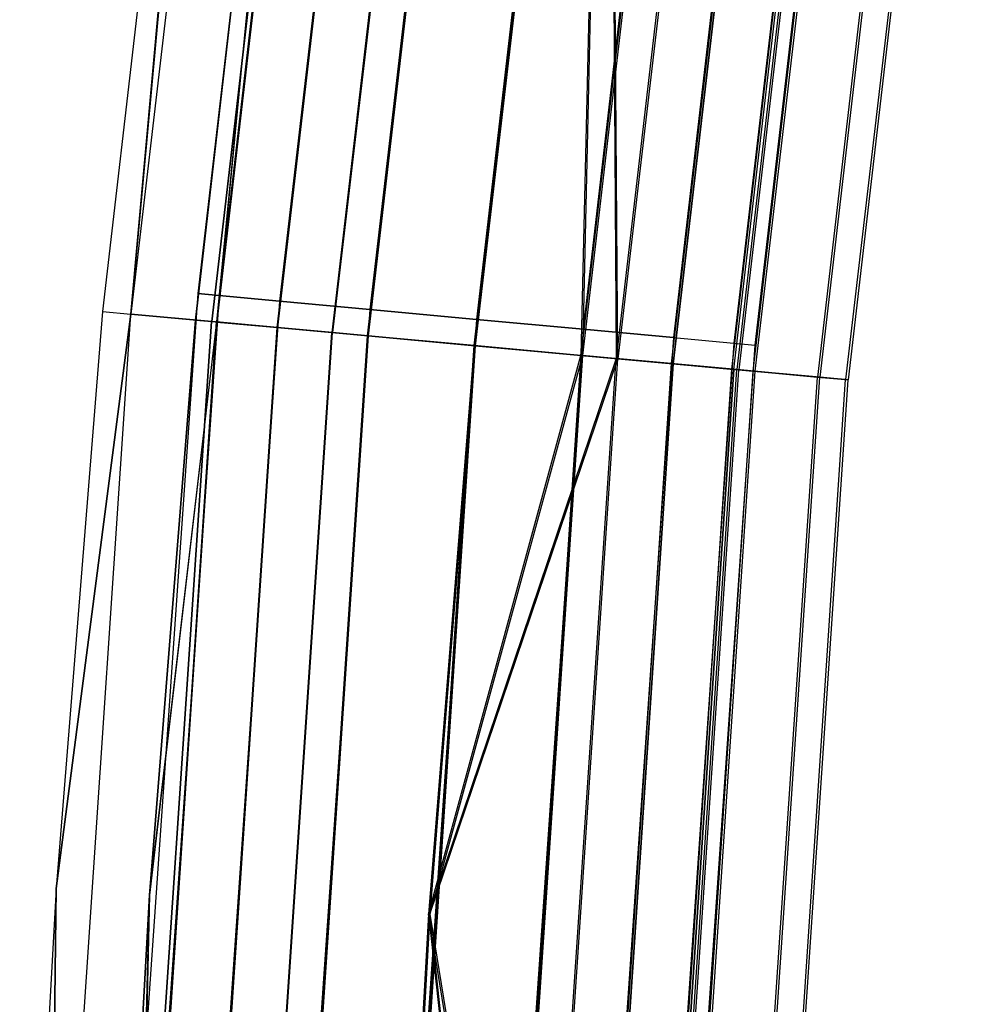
# Model space of a CAD drawing. Extents: x -135 to 135, y -135 to 135.
# Tile 44 of 207: x -135.38 to -130.19, y 8.65 to 13.92. Entities that reach past the tile are written whole.
import ezdxf

# ---------------------------------------------------------------- set-up
doc = ezdxf.new("R2010")
doc.units = 0
doc.header["$LTSCALE"] = 25.4
doc.layers.get('0').update_dxf_attribs({"linetype": 'CONTINUOUS'})

# ---------------------------------------------------------------- blocks, each defined once
blk = doc.blocks.new('SANTANA_BIURKO_A_PM_STL')
at = {"color": 0}
for p, q in [((-134.0154, 18.9444, 345.181), (-134.7835, 12.3457, 345.181)), ((-134.0154, 18.9444, 345.181), (-134.7835, 12.3457, 345.181)), ((-134.0149, 18.9443, 146.6477), (-134.783, 12.3457, 146.6477)), ((-134.0149, 18.9443, 146.6477), (-134.783, 12.3457, 146.6477)), ((-133.5861, 18.8837, 345.8299), (-134.3518, 12.3062, 345.8299)), ((-133.5861, 18.8837, 345.8299), (-134.3518, 12.3062, 345.8299)), ((-133.5842, 18.8834, 145.9967), (-134.3499, 12.306, 145.9967)), ((-133.5842, 18.8834, 145.9967), (-134.3499, 12.306, 145.9967)), ((-133.558, 18.8797, 344.9897), (-134.3235, 12.3036, 344.9897)), ((-133.558, 18.8797, 344.9897), (-134.3235, 12.3036, 344.9897)), ((-133.5575, 18.8796, 146.8391), (-134.323, 12.3035, 146.8391)), ((-133.5575, 18.8796, 146.8391), (-134.323, 12.3035, 146.8391)), ((-133.9997, 12.2739, 345.4763), (-133.2361, 18.8342, 345.4763)), ((-133.9997, 12.2739, 345.4763), (-133.2361, 18.8342, 345.4763)), ((-133.2341, 18.8339, 146.3503), (-133.9978, 12.2737, 146.3503)), ((-133.2341, 18.8339, 146.3503), (-133.9978, 12.2737, 146.3503)), ((-132.9437, 18.7929, 346.2634), (-133.7056, 12.247, 346.2634)), ((-132.9437, 18.7929, 346.2634), (-133.7056, 12.247, 346.2634)), ((-132.9396, 18.7923, 145.5618), (-133.7016, 12.2466, 145.5618)), ((-132.9396, 18.7923, 145.5618), (-133.7016, 12.2466, 145.5618)), ((-133.5151, 12.2295, 345.8015), (-132.7542, 18.7661, 345.8015)), ((-133.5151, 12.2295, 345.8015), (-132.7542, 18.7661, 345.8015)), ((-132.7502, 18.7655, 146.0237), (-133.511, 12.2292, 146.0237)), ((-132.7502, 18.7655, 146.0237), (-133.511, 12.2292, 146.0237)), ((-134.2072, 18.6729, 344.4156), (-134.9351, 12.3596, 344.4156)), ((-134.2072, 18.6729, 147.4156), (-134.9351, 12.3596, 147.4156)), ((-134.2072, 18.6729, 344.4156), (-134.9351, 12.3596, 344.4156)), ((-134.2072, 18.6729, 147.4156), (-134.9351, 12.3596, 147.4156)), ((-134.7835, 12.3457, 345.181), (-134.2072, 18.6729, 344.4156)), ((-134.7835, 12.3457, 345.181), (-134.2072, 18.6729, 344.4156)), ((-134.2072, 18.6729, 147.4156), (-134.783, 12.3457, 146.6477)), ((-134.2072, 18.6729, 147.4156), (-134.783, 12.3457, 146.6477)), ((-133.7054, 18.6511, 344.4156), (-134.4241, 12.4562, 344.4156)), ((-133.7054, 18.6511, 344.4156), (-134.4241, 12.4562, 344.4156)), ((-133.7054, 18.6511, 147.4156), (-134.4241, 12.4562, 147.4156)), ((-133.7054, 18.6511, 147.4156), (-134.4241, 12.4562, 147.4156)), ((-133.5923, 18.6353, 344.9897), (-134.3104, 12.4457, 344.9897)), ((-133.5923, 18.6353, 344.9897), (-134.3104, 12.4457, 344.9897)), ((-133.5923, 18.6353, 343.8416), (-134.3104, 12.4457, 343.8416)), ((-133.5923, 18.6353, 343.8416), (-134.3104, 12.4457, 343.8416)), ((-133.5923, 18.6353, 147.9897), (-134.3104, 12.4457, 147.9897)), ((-133.5923, 18.6353, 147.9897), (-134.3104, 12.4457, 147.9897)), ((-133.5923, 18.6353, 146.8416), (-134.3104, 12.4457, 146.8416)), ((-133.5923, 18.6353, 146.8416), (-134.3104, 12.4457, 146.8416)), ((-132.9435, 12.1772, 345.9156), (-132.1858, 18.6857, 345.9156)), ((-132.9435, 12.1772, 345.9156), (-132.1858, 18.6857, 345.9156)), ((-132.1858, 18.6857, 346.4156), (-132.9435, 12.1772, 346.4156)), ((-132.1858, 18.6857, 346.4156), (-132.9435, 12.1772, 346.4156)), ((-132.1793, 18.6848, 145.409), (-132.9369, 12.1766, 145.409)), ((-132.1793, 18.6848, 145.409), (-132.9369, 12.1766, 145.409)), ((-132.1793, 18.6848, 145.909), (-132.9369, 12.1766, 145.909)), ((-132.1793, 18.6848, 145.909), (-132.9369, 12.1766, 145.909)), ((-134.4372, 12.314, 344.4156), (-133.712, 18.604, 344.4156)), ((-133.712, 18.604, 147.4156), (-134.4372, 12.314, 147.4156)), ((-134.4372, 12.314, 344.4156), (-133.712, 18.604, 344.4156)), ((-133.712, 18.604, 147.4156), (-134.4372, 12.314, 147.4156)), ((-133.712, 18.604, 344.4156), (-134.3235, 12.3036, 344.9897)), ((-133.712, 18.604, 344.4156), (-134.3235, 12.3036, 344.9897)), ((-133.712, 18.604, 147.4156), (-134.323, 12.3035, 146.8391)), ((-133.712, 18.604, 147.4156), (-134.323, 12.3035, 146.8391)), ((-133.2703, 18.5904, 345.4763), (-133.9866, 12.4157, 345.4763)), ((-133.2703, 18.5904, 345.4763), (-133.9866, 12.4157, 345.4763)), ((-133.2703, 18.5904, 343.355), (-133.9866, 12.4157, 343.355)), ((-133.2703, 18.5904, 343.355), (-133.9866, 12.4157, 343.355)), ((-133.2703, 18.5904, 148.4763), (-133.9866, 12.4157, 148.4763)), ((-133.2703, 18.5904, 148.4763), (-133.9866, 12.4157, 148.4763)), ((-133.2703, 18.5904, 146.355), (-133.9866, 12.4157, 146.355)), ((-133.2703, 18.5904, 146.355), (-133.9866, 12.4157, 146.355)), ((-132.3718, 12.1248, 345.8015), (-131.6175, 18.6054, 345.8015)), ((-131.6175, 18.6054, 343.0298), (-132.3718, 12.1248, 343.0298)), ((-131.6175, 18.6054, 343.0298), (-132.3718, 12.1248, 343.0298)), ((-132.3718, 12.1248, 345.8015), (-131.6175, 18.6054, 345.8015)), ((-131.6084, 18.6041, 146.0237), (-132.3627, 12.124, 146.0237)), ((-131.6084, 18.6041, 146.0237), (-132.3627, 12.124, 146.0237)), ((-131.6084, 18.6041, 148.8076), (-132.3627, 12.124, 148.8076)), ((-131.6084, 18.6041, 148.8076), (-132.3627, 12.124, 148.8076)), ((-131.428, 18.5786, 342.5679), (-132.1813, 12.1074, 342.5679)), ((-131.428, 18.5786, 342.5679), (-132.1813, 12.1074, 342.5679)), ((-131.428, 18.5786, 346.2634), (-132.1813, 12.1074, 346.2634)), ((-131.428, 18.5786, 346.2634), (-132.1813, 12.1074, 346.2634)), ((-131.4189, 18.5773, 145.5618), (-132.1722, 12.1065, 145.5618)), ((-131.4189, 18.5773, 145.5618), (-132.1722, 12.1065, 145.5618)), ((-131.4189, 18.5773, 149.2695), (-132.1722, 12.1065, 149.2695)), ((-131.4189, 18.5773, 149.2695), (-132.1722, 12.1065, 149.2695)), ((-131.1356, 18.5373, 345.4763), (-131.8872, 12.0804, 345.4763)), ((-131.1356, 18.5373, 345.4763), (-131.8872, 12.0804, 345.4763)), ((-131.1356, 18.5373, 343.355), (-131.8872, 12.0804, 343.355)), ((-131.1356, 18.5373, 343.355), (-131.8872, 12.0804, 343.355)), ((-131.1244, 18.5357, 146.3503), (-131.876, 12.0794, 146.3503)), ((-131.1244, 18.5357, 146.3503), (-131.876, 12.0794, 146.3503)), ((-131.876, 12.0794, 148.481), (-131.1244, 18.5357, 148.481)), ((-131.876, 12.0794, 148.481), (-131.1244, 18.5357, 148.481)), ((-132.7883, 18.5232, 345.8015), (-133.5021, 12.3708, 345.8015)), ((-132.7883, 18.5232, 345.8015), (-133.5021, 12.3708, 345.8015)), ((-132.7883, 18.5232, 343.0298), (-133.5021, 12.3708, 343.0298)), ((-132.7883, 18.5232, 343.0298), (-133.5021, 12.3708, 343.0298)), ((-132.7883, 18.5232, 148.8015), (-133.5021, 12.3708, 148.8015)), ((-132.7883, 18.5232, 148.8015), (-133.5021, 12.3708, 148.8015)), ((-132.7883, 18.5232, 146.0298), (-133.5021, 12.3708, 146.0298)), ((-132.7883, 18.5232, 146.0298), (-133.5021, 12.3708, 146.0298)), ((-130.8136, 18.4918, 344.9897), (-131.5634, 12.0508, 344.9897)), ((-130.8136, 18.4918, 344.9897), (-131.5634, 12.0508, 344.9897)), ((-130.8136, 18.4918, 343.8416), (-131.5634, 12.0508, 343.8416)), ((-130.8136, 18.4918, 343.8416), (-131.5634, 12.0508, 343.8416)), ((-131.5507, 12.0496, 146.8391), (-130.801, 18.49, 146.8391)), ((-131.5507, 12.0496, 147.9922), (-130.801, 18.49, 147.9922)), ((-131.5507, 12.0496, 147.9922), (-130.801, 18.49, 147.9922)), ((-131.5507, 12.0496, 146.8391), (-130.801, 18.49, 146.8391)), ((-130.7855, 18.4878, 343.0014), (-131.5352, 12.0482, 343.0014)), ((-130.7855, 18.4878, 343.0014), (-131.5352, 12.0482, 343.0014)), ((-130.7855, 18.4878, 345.8299), (-131.5352, 12.0482, 345.8299)), ((-130.7855, 18.4878, 345.8299), (-131.5352, 12.0482, 345.8299)), ((-130.7743, 18.4862, 145.9967), (-131.5239, 12.0472, 145.9967)), ((-130.7743, 18.4862, 145.9967), (-131.5239, 12.0472, 145.9967)), ((-130.7743, 18.4862, 148.8345), (-131.5239, 12.0472, 148.8345)), ((-130.7743, 18.4862, 148.8345), (-131.5239, 12.0472, 148.8345)), ((-130.7006, 18.4758, 344.4156), (-131.4497, 12.0404, 344.4156)), ((-130.7006, 18.4758, 344.4156), (-131.4497, 12.0404, 344.4156)), ((-132.2198, 18.4439, 345.9156), (-132.9305, 12.3178, 345.9156)), ((-132.2198, 18.4439, 345.9156), (-132.9305, 12.3178, 345.9156)), ((-132.2198, 18.4439, 342.9156), (-132.9305, 12.3178, 342.9156)), ((-132.2198, 18.4439, 342.9156), (-132.9305, 12.3178, 342.9156)), ((-132.2198, 18.4439, 148.9156), (-132.9305, 12.3178, 148.9156)), ((-132.2198, 18.4439, 148.9156), (-132.9305, 12.3178, 148.9156)), ((-132.2198, 18.4439, 145.9156), (-132.9305, 12.3178, 145.9156)), ((-132.2198, 18.4439, 145.9156), (-132.9305, 12.3178, 145.9156)), ((-131.4365, 12.0391, 147.4156), (-130.6875, 18.4739, 147.4156)), ((-131.4365, 12.0391, 147.4156), (-130.6875, 18.4739, 147.4156)), ((-130.3563, 18.4271, 343.6503), (-131.1034, 12.0086, 343.6503)), ((-130.3563, 18.4271, 343.6503), (-131.1034, 12.0086, 343.6503)), ((-130.3563, 18.4271, 345.181), (-131.1034, 12.0086, 345.181)), ((-130.3563, 18.4271, 345.181), (-131.1034, 12.0086, 345.181)), ((-130.3436, 18.4253, 146.6477), (-131.0907, 12.0075, 146.6477)), ((-130.3436, 18.4253, 146.6477), (-131.0907, 12.0075, 146.6477)), ((-130.3436, 18.4253, 148.1835), (-131.0907, 12.0075, 148.1835)), ((-130.3436, 18.4253, 148.1835), (-131.0907, 12.0075, 148.1835)), ((-132.2263, 18.3973, 342.9156), (-132.9435, 12.1772, 342.9156)), ((-132.2263, 18.3973, 342.4156), (-132.9435, 12.1772, 342.4156)), ((-132.2263, 18.3973, 342.9156), (-132.9435, 12.1772, 342.9156)), ((-132.2263, 18.3973, 342.4156), (-132.9435, 12.1772, 342.4156)), ((-132.2197, 18.3964, 149.4223), (-132.9369, 12.1766, 149.4223)), ((-132.2197, 18.3964, 148.9223), (-132.9369, 12.1766, 148.9223)), ((-132.2197, 18.3964, 149.4223), (-132.9369, 12.1766, 149.4223)), ((-132.2197, 18.3964, 148.9223), (-132.9369, 12.1766, 148.9223)), ((-132.2263, 18.3973, 342.9156), (-132.3718, 12.1248, 343.0298)), ((-132.2263, 18.3973, 342.9156), (-132.3718, 12.1248, 343.0298)), ((-132.2197, 18.3964, 148.9223), (-132.3627, 12.124, 148.8076)), ((-132.2197, 18.3964, 148.9223), (-132.3627, 12.124, 148.8076)), ((-132.2263, 18.3973, 342.4156), (-132.1813, 12.1074, 342.5679)), ((-132.2263, 18.3973, 342.4156), (-132.1813, 12.1074, 342.5679)), ((-132.1722, 12.1065, 149.2695), (-132.2197, 18.3964, 149.4223)), ((-132.1722, 12.1065, 149.2695), (-132.2197, 18.3964, 149.4223)), ((-130.2055, 18.4058, 344.4156), (-130.9518, 11.9947, 344.4156)), ((-130.2055, 18.4058, 344.4156), (-130.9518, 11.9947, 344.4156)), ((-130.1924, 18.4039, 147.4156), (-130.9386, 11.9935, 147.4156)), ((-130.1924, 18.4039, 147.4156), (-130.9386, 11.9935, 147.4156)), ((-131.6513, 18.3646, 345.8015), (-132.3589, 12.2649, 345.8015)), ((-131.6513, 18.3646, 345.8015), (-132.3589, 12.2649, 345.8015)), ((-131.6513, 18.3646, 343.0298), (-132.3589, 12.2649, 343.0298)), ((-131.6513, 18.3646, 343.0298), (-132.3589, 12.2649, 343.0298)), ((-131.6513, 18.3646, 148.8015), (-132.3589, 12.2649, 148.8015)), ((-131.6513, 18.3646, 148.8015), (-132.3589, 12.2649, 148.8015)), ((-131.6513, 18.3646, 146.0298), (-132.3589, 12.2649, 146.0298)), ((-131.6513, 18.3646, 146.0298), (-132.3589, 12.2649, 146.0298)), ((-131.1693, 18.2973, 345.4763), (-131.8744, 12.22, 345.4763)), ((-131.1693, 18.2973, 345.4763), (-131.8744, 12.22, 345.4763)), ((-131.1693, 18.2973, 343.355), (-131.8744, 12.22, 343.355)), ((-131.1693, 18.2973, 343.355), (-131.8744, 12.22, 343.355)), ((-131.1693, 18.2973, 148.4763), (-131.8744, 12.22, 148.4763)), ((-131.1693, 18.2973, 148.4763), (-131.8744, 12.22, 148.4763)), ((-131.1693, 18.2973, 146.355), (-131.8744, 12.22, 146.355)), ((-131.1693, 18.2973, 146.355), (-131.8744, 12.22, 146.355)), ((-130.8473, 18.2524, 344.9897), (-131.5506, 12.19, 344.9897)), ((-130.8473, 18.2524, 344.9897), (-131.5506, 12.19, 344.9897)), ((-130.8473, 18.2524, 343.8416), (-131.5506, 12.19, 343.8416)), ((-130.8473, 18.2524, 343.8416), (-131.5506, 12.19, 343.8416)), ((-130.8473, 18.2524, 147.9897), (-131.5506, 12.19, 147.9897)), ((-130.8473, 18.2524, 147.9897), (-131.5506, 12.19, 147.9897)), ((-130.8473, 18.2524, 146.8416), (-131.5506, 12.19, 146.8416)), ((-130.8473, 18.2524, 146.8416), (-131.5506, 12.19, 146.8416)), ((-131.4369, 12.1794, 344.4156), (-130.7342, 18.2366, 344.4156)), ((-131.4369, 12.1794, 344.4156), (-130.7342, 18.2366, 344.4156)), ((-131.4369, 12.1794, 147.4156), (-130.7342, 18.2366, 147.4156)), ((-131.4369, 12.1794, 147.4156), (-130.7342, 18.2366, 147.4156)), ((-134.4241, 12.4562, 344.4156), (-134.856, 6.2348, 344.4156)), ((-134.4241, 12.4562, 344.4156), (-134.856, 6.2348, 344.4156)), ((-134.4241, 12.4562, 147.4156), (-134.856, 6.2348, 147.4156)), ((-134.4241, 12.4562, 147.4156), (-134.856, 6.2348, 147.4156)), ((-134.3104, 12.4457, 344.9897), (-134.7419, 6.2295, 344.9897)), ((-134.3104, 12.4457, 344.9897), (-134.7419, 6.2295, 344.9897)), ((-134.3104, 12.4457, 343.8416), (-134.7419, 6.2295, 343.8416)), ((-134.3104, 12.4457, 343.8416), (-134.7419, 6.2295, 343.8416)), ((-134.3104, 12.4457, 147.9897), (-134.7419, 6.2295, 147.9897)), ((-134.3104, 12.4457, 147.9897), (-134.7419, 6.2295, 147.9897)), ((-134.3104, 12.4457, 146.8416), (-134.7419, 6.2295, 146.8416)), ((-134.3104, 12.4457, 146.8416), (-134.7419, 6.2295, 146.8416)), ((-134.4241, 12.4562, 344.4156), (-134.3104, 12.4457, 344.9897)), ((-134.4241, 12.4562, 344.4156), (-134.3104, 12.4457, 344.9897)), ((-134.3104, 12.4457, 343.8416), (-134.4241, 12.4562, 344.4156)), ((-134.3104, 12.4457, 343.8416), (-134.4241, 12.4562, 344.4156)), ((-134.4241, 12.4562, 147.4156), (-134.3104, 12.4457, 147.9897)), ((-134.4241, 12.4562, 147.4156), (-134.3104, 12.4457, 147.9897)), ((-134.3104, 12.4457, 146.8416), (-134.4241, 12.4562, 147.4156)), ((-134.3104, 12.4457, 146.8416), (-134.4241, 12.4562, 147.4156)), ((-133.9866, 12.4157, 345.4763), (-134.4171, 6.2145, 345.4763)), ((-133.9866, 12.4157, 345.4763), (-134.4171, 6.2145, 345.4763)), ((-133.9866, 12.4157, 343.355), (-134.4171, 6.2145, 343.355)), ((-133.9866, 12.4157, 343.355), (-134.4171, 6.2145, 343.355)), ((-133.9866, 12.4157, 148.4763), (-134.4171, 6.2145, 148.4763)), ((-133.9866, 12.4157, 148.4763), (-134.4171, 6.2145, 148.4763)), ((-133.9866, 12.4157, 146.355), (-134.4171, 6.2145, 146.355)), ((-133.9866, 12.4157, 146.355), (-134.4171, 6.2145, 146.355)), ((-134.3104, 12.4457, 344.9897), (-133.9866, 12.4157, 345.4763)), ((-134.3104, 12.4457, 344.9897), (-133.9866, 12.4157, 345.4763)), ((-133.9866, 12.4157, 343.355), (-134.3104, 12.4457, 343.8416)), ((-133.9866, 12.4157, 343.355), (-134.3104, 12.4457, 343.8416)), ((-134.3104, 12.4457, 147.9897), (-133.9866, 12.4157, 148.4763)), ((-134.3104, 12.4457, 147.9897), (-133.9866, 12.4157, 148.4763)), ((-133.9866, 12.4157, 146.355), (-134.3104, 12.4457, 146.8416)), ((-133.9866, 12.4157, 146.355), (-134.3104, 12.4457, 146.8416)), ((-133.9866, 12.4157, 345.4763), (-133.5021, 12.3708, 345.8015)), ((-133.9866, 12.4157, 345.4763), (-133.5021, 12.3708, 345.8015)), ((-133.5021, 12.3708, 343.0298), (-133.9866, 12.4157, 343.355)), ((-133.5021, 12.3708, 343.0298), (-133.9866, 12.4157, 343.355)), ((-133.9866, 12.4157, 148.4763), (-133.5021, 12.3708, 148.8015)), ((-133.9866, 12.4157, 148.4763), (-133.5021, 12.3708, 148.8015)), ((-133.5021, 12.3708, 146.0298), (-133.9866, 12.4157, 146.355)), ((-133.5021, 12.3708, 146.0298), (-133.9866, 12.4157, 146.355)), ((-134.9351, 12.3596, 344.4156), (-135.1828, 9.2656, 344.4156)), ((-134.9351, 12.3596, 147.4156), (-135.1828, 9.2656, 147.4156)), ((-134.9351, 12.3596, 344.4156), (-135.1828, 9.2656, 344.4156)), ((-134.9351, 12.3596, 147.4156), (-135.1828, 9.2656, 147.4156)), ((-134.9351, 12.3596, 344.4156), (-134.7835, 12.3457, 345.181)), ((-134.9351, 12.3596, 344.4156), (-134.7835, 12.3457, 345.181)), ((-134.9351, 12.3596, 147.4156), (-134.9351, 12.3596, 344.4156)), ((-134.9351, 12.3596, 147.4156), (-134.9351, 12.3596, 344.4156)), ((-134.9351, 12.3596, 147.4156), (-134.783, 12.3457, 146.6477)), ((-134.9351, 12.3596, 147.4156), (-134.783, 12.3457, 146.6477)), ((-133.5021, 12.3708, 345.8015), (-133.931, 6.192, 345.8015)), ((-133.5021, 12.3708, 345.8015), (-133.931, 6.192, 345.8015)), ((-133.5021, 12.3708, 343.0298), (-133.931, 6.192, 343.0298)), ((-133.5021, 12.3708, 343.0298), (-133.931, 6.192, 343.0298)), ((-133.5021, 12.3708, 148.8015), (-133.931, 6.192, 148.8015)), ((-133.5021, 12.3708, 148.8015), (-133.931, 6.192, 148.8015)), ((-133.5021, 12.3708, 146.0298), (-133.931, 6.192, 146.0298)), ((-133.5021, 12.3708, 146.0298), (-133.931, 6.192, 146.0298)), ((-133.5021, 12.3708, 345.8015), (-132.9305, 12.3178, 345.9156)), ((-133.5021, 12.3708, 345.8015), (-132.9305, 12.3178, 345.9156)), ((-132.9305, 12.3178, 342.9156), (-133.5021, 12.3708, 343.0298)), ((-132.9305, 12.3178, 342.9156), (-133.5021, 12.3708, 343.0298)), ((-133.5021, 12.3708, 148.8015), (-132.9305, 12.3178, 148.9156)), ((-133.5021, 12.3708, 148.8015), (-132.9305, 12.3178, 148.9156)), ((-132.9305, 12.3178, 145.9156), (-133.5021, 12.3708, 146.0298)), ((-132.9305, 12.3178, 145.9156), (-133.5021, 12.3708, 146.0298)), ((-135.227, 5.7173, 345.181), (-134.7835, 12.3457, 345.181)), ((-135.227, 5.7173, 345.181), (-134.7835, 12.3457, 345.181)), ((-135.2264, 5.7173, 146.6477), (-134.783, 12.3457, 146.6477)), ((-135.2264, 5.7173, 146.6477), (-134.783, 12.3457, 146.6477)), ((-135.1828, 9.2656, 344.4156), (-134.7835, 12.3457, 345.181)), ((-135.1828, 9.2656, 344.4156), (-134.7835, 12.3457, 345.181)), ((-134.783, 12.3457, 146.6477), (-135.1828, 9.2656, 147.4156)), ((-134.783, 12.3457, 146.6477), (-135.1828, 9.2656, 147.4156)), ((-134.7938, 5.699, 345.8299), (-134.3518, 12.3062, 345.8299)), ((-134.7938, 5.699, 345.8299), (-134.3518, 12.3062, 345.8299)), ((-134.7919, 5.6989, 145.9967), (-134.3499, 12.306, 145.9967)), ((-134.7919, 5.6989, 145.9967), (-134.3499, 12.306, 145.9967)), ((-134.7835, 12.3457, 345.181), (-134.3518, 12.3062, 345.8299)), ((-134.7835, 12.3457, 345.181), (-134.3518, 12.3062, 345.8299)), ((-134.3499, 12.306, 145.9967), (-134.783, 12.3457, 146.6477)), ((-134.3499, 12.306, 145.9967), (-134.783, 12.3457, 146.6477)), ((-134.7654, 5.6978, 344.9897), (-134.3235, 12.3036, 344.9897)), ((-134.7654, 5.6978, 344.9897), (-134.3235, 12.3036, 344.9897)), ((-134.323, 12.3035, 146.8391), (-134.7649, 5.6978, 146.8391)), ((-134.323, 12.3035, 146.8391), (-134.7649, 5.6978, 146.8391)), ((-134.684, 9.2314, 344.4156), (-134.4372, 12.314, 344.4156)), ((-134.4372, 12.314, 147.4156), (-134.684, 9.2314, 147.4156)), ((-134.684, 9.2314, 344.4156), (-134.4372, 12.314, 344.4156)), ((-134.4372, 12.314, 147.4156), (-134.684, 9.2314, 147.4156)), ((-134.3235, 12.3036, 344.9897), (-134.684, 9.2314, 344.4156)), ((-134.3235, 12.3036, 344.9897), (-134.684, 9.2314, 344.4156)), ((-134.684, 9.2314, 147.4156), (-134.323, 12.3035, 146.8391)), ((-134.684, 9.2314, 147.4156), (-134.323, 12.3035, 146.8391)), ((-134.4372, 12.314, 344.4156), (-134.3235, 12.3036, 344.9897)), ((-134.4372, 12.314, 344.4156), (-134.3235, 12.3036, 344.9897)), ((-134.323, 12.3035, 146.8391), (-134.4372, 12.314, 147.4156)), ((-134.323, 12.3035, 146.8391), (-134.4372, 12.314, 147.4156)), ((-134.4372, 12.314, 344.4156), (-134.4372, 12.314, 147.4156)), ((-134.4372, 12.314, 344.4156), (-134.4372, 12.314, 147.4156)), ((-134.3518, 12.3062, 345.8299), (-133.7056, 12.247, 346.2634)), ((-134.3518, 12.3062, 345.8299), (-133.7056, 12.247, 346.2634)), ((-133.7016, 12.2466, 145.5618), (-134.3499, 12.306, 145.9967)), ((-133.7016, 12.2466, 145.5618), (-134.3499, 12.306, 145.9967)), ((-133.9997, 12.2739, 345.4763), (-134.3235, 12.3036, 344.9897)), ((-133.9997, 12.2739, 345.4763), (-134.3235, 12.3036, 344.9897)), ((-134.323, 12.3035, 146.8391), (-133.9978, 12.2737, 146.3503)), ((-134.323, 12.3035, 146.8391), (-133.9978, 12.2737, 146.3503)), ((-132.9305, 12.3178, 345.9156), (-133.3576, 6.1655, 345.9156)), ((-132.9305, 12.3178, 345.9156), (-133.3576, 6.1655, 345.9156)), ((-132.9305, 12.3178, 342.9156), (-133.3576, 6.1655, 342.9156)), ((-132.9305, 12.3178, 342.9156), (-133.3576, 6.1655, 342.9156)), ((-132.9305, 12.3178, 148.9156), (-133.3576, 6.1655, 148.9156)), ((-132.9305, 12.3178, 148.9156), (-133.3576, 6.1655, 148.9156)), ((-132.9305, 12.3178, 145.9156), (-133.3576, 6.1655, 145.9156)), ((-132.9305, 12.3178, 145.9156), (-133.3576, 6.1655, 145.9156)), ((-132.9305, 12.3178, 345.9156), (-132.3589, 12.2649, 345.8015)), ((-132.9305, 12.3178, 345.9156), (-132.3589, 12.2649, 345.8015)), ((-132.3589, 12.2649, 343.0298), (-132.9305, 12.3178, 342.9156)), ((-132.3589, 12.2649, 343.0298), (-132.9305, 12.3178, 342.9156)), ((-132.9305, 12.3178, 148.9156), (-132.3589, 12.2649, 148.8015)), ((-132.9305, 12.3178, 148.9156), (-132.3589, 12.2649, 148.8015)), ((-132.3589, 12.2649, 146.0298), (-132.9305, 12.3178, 145.9156)), ((-132.3589, 12.2649, 146.0298), (-132.9305, 12.3178, 145.9156)), ((-134.4406, 5.6841, 345.4763), (-133.9997, 12.2739, 345.4763)), ((-134.4406, 5.6841, 345.4763), (-133.9997, 12.2739, 345.4763)), ((-133.9978, 12.2737, 146.3503), (-134.4386, 5.684, 146.3503)), ((-133.9978, 12.2737, 146.3503), (-134.4386, 5.684, 146.3503)), ((-134.1455, 5.6716, 346.2634), (-133.7056, 12.247, 346.2634)), ((-134.1455, 5.6716, 346.2634), (-133.7056, 12.247, 346.2634)), ((-134.1414, 5.6714, 145.5618), (-133.7016, 12.2466, 145.5618)), ((-134.1414, 5.6714, 145.5618), (-133.7016, 12.2466, 145.5618)), ((-133.5151, 12.2295, 345.8015), (-133.9997, 12.2739, 345.4763)), ((-133.5151, 12.2295, 345.8015), (-133.9997, 12.2739, 345.4763)), ((-133.9978, 12.2737, 146.3503), (-133.511, 12.2292, 146.0237)), ((-133.9978, 12.2737, 146.3503), (-133.511, 12.2292, 146.0237)), ((-133.7056, 12.247, 346.2634), (-132.9435, 12.1772, 346.4156)), ((-133.7056, 12.247, 346.2634), (-132.9435, 12.1772, 346.4156)), ((-132.9369, 12.1766, 145.409), (-133.7016, 12.2466, 145.5618)), ((-132.9369, 12.1766, 145.409), (-133.7016, 12.2466, 145.5618)), ((-132.3589, 12.2649, 345.8015), (-132.7841, 6.139, 345.8015)), ((-132.3589, 12.2649, 345.8015), (-132.7841, 6.139, 345.8015)), ((-132.3589, 12.2649, 343.0298), (-132.7841, 6.139, 343.0298)), ((-132.3589, 12.2649, 343.0298), (-132.7841, 6.139, 343.0298)), ((-132.3589, 12.2649, 148.8015), (-132.7841, 6.139, 148.8015)), ((-132.3589, 12.2649, 148.8015), (-132.7841, 6.139, 148.8015)), ((-132.3589, 12.2649, 146.0298), (-132.7841, 6.139, 146.0298)), ((-132.3589, 12.2649, 146.0298), (-132.7841, 6.139, 146.0298)), ((-132.3589, 12.2649, 345.8015), (-131.8744, 12.22, 345.4763)), ((-132.3589, 12.2649, 345.8015), (-131.8744, 12.22, 345.4763)), ((-131.8744, 12.22, 343.355), (-132.3589, 12.2649, 343.0298)), ((-131.8744, 12.22, 343.355), (-132.3589, 12.2649, 343.0298)), ((-132.3589, 12.2649, 148.8015), (-131.8744, 12.22, 148.4763)), ((-132.3589, 12.2649, 148.8015), (-131.8744, 12.22, 148.4763)), ((-131.8744, 12.22, 146.355), (-132.3589, 12.2649, 146.0298)), ((-131.8744, 12.22, 146.355), (-132.3589, 12.2649, 146.0298)), ((-133.9544, 5.6635, 345.8015), (-133.5151, 12.2295, 345.8015)), ((-133.9544, 5.6635, 345.8015), (-133.5151, 12.2295, 345.8015)), ((-133.511, 12.2292, 146.0237), (-133.9503, 5.6634, 146.0237)), ((-133.511, 12.2292, 146.0237), (-133.9503, 5.6634, 146.0237)), ((-132.9435, 12.1772, 345.9156), (-133.5151, 12.2295, 345.8015)), ((-132.9435, 12.1772, 345.9156), (-133.5151, 12.2295, 345.8015)), ((-133.511, 12.2292, 146.0237), (-132.9369, 12.1766, 145.909)), ((-133.511, 12.2292, 146.0237), (-132.9369, 12.1766, 145.909)), ((-131.8744, 12.22, 345.4763), (-132.298, 6.1165, 345.4763)), ((-131.8744, 12.22, 345.4763), (-132.298, 6.1165, 345.4763)), ((-131.8744, 12.22, 343.355), (-132.298, 6.1165, 343.355)), ((-131.8744, 12.22, 343.355), (-132.298, 6.1165, 343.355)), ((-131.8744, 12.22, 148.4763), (-132.298, 6.1165, 148.4763)), ((-131.8744, 12.22, 148.4763), (-132.298, 6.1165, 148.4763)), ((-131.8744, 12.22, 146.355), (-132.298, 6.1165, 146.355)), ((-131.8744, 12.22, 146.355), (-132.298, 6.1165, 146.355)), ((-131.8744, 12.22, 345.4763), (-131.5506, 12.19, 344.9897)), ((-131.8744, 12.22, 345.4763), (-131.5506, 12.19, 344.9897)), ((-131.8744, 12.22, 343.355), (-131.5506, 12.19, 343.8416)), ((-131.8744, 12.22, 343.355), (-131.5506, 12.19, 343.8416)), ((-131.8744, 12.22, 148.4763), (-131.5506, 12.19, 147.9897)), ((-131.8744, 12.22, 148.4763), (-131.5506, 12.19, 147.9897)), ((-131.8744, 12.22, 146.355), (-131.5506, 12.19, 146.8416)), ((-131.8744, 12.22, 146.355), (-131.5506, 12.19, 146.8416)), ((-133.3808, 5.6393, 345.9156), (-132.9435, 12.1772, 345.9156)), ((-133.3808, 5.6393, 345.9156), (-132.9435, 12.1772, 345.9156)), ((-133.3808, 5.6393, 346.4156), (-132.9435, 12.1772, 346.4156)), ((-133.3808, 5.6393, 346.4156), (-132.9435, 12.1772, 346.4156)), ((-133.3742, 5.639, 145.409), (-132.9369, 12.1766, 145.409)), ((-133.3742, 5.639, 145.409), (-132.9369, 12.1766, 145.409)), ((-132.9369, 12.1766, 145.909), (-133.3742, 5.639, 145.909)), ((-132.9369, 12.1766, 145.909), (-133.3742, 5.639, 145.909)), ((-132.9435, 12.1772, 342.9156), (-133.1875, 9.1289, 342.9156)), ((-132.9435, 12.1772, 342.4156), (-133.1875, 9.1289, 342.4156)), ((-132.9435, 12.1772, 342.9156), (-133.1875, 9.1289, 342.9156)), ((-132.9435, 12.1772, 342.4156), (-133.1875, 9.1289, 342.4156)), ((-132.9369, 12.1766, 149.4223), (-133.1809, 9.1284, 149.4223)), ((-132.9369, 12.1766, 148.9223), (-133.1809, 9.1284, 148.9223)), ((-132.9369, 12.1766, 149.4223), (-133.1809, 9.1284, 149.4223)), ((-132.9369, 12.1766, 148.9223), (-133.1809, 9.1284, 148.9223)), ((-132.3718, 12.1248, 343.0298), (-132.9435, 12.1772, 342.9156)), ((-132.3718, 12.1248, 343.0298), (-132.9435, 12.1772, 342.9156)), ((-132.3718, 12.1248, 345.8015), (-132.9435, 12.1772, 345.9156)), ((-132.3718, 12.1248, 345.8015), (-132.9435, 12.1772, 345.9156)), ((-132.9435, 12.1772, 342.4156), (-132.9435, 12.1772, 342.9156)), ((-132.9435, 12.1772, 342.4156), (-132.9435, 12.1772, 342.9156)), ((-132.9435, 12.1772, 342.4156), (-132.1813, 12.1074, 342.5679)), ((-132.9435, 12.1772, 342.4156), (-132.1813, 12.1074, 342.5679)), ((-132.9435, 12.1772, 346.4156), (-132.1813, 12.1074, 346.2634)), ((-132.9435, 12.1772, 346.4156), (-132.1813, 12.1074, 346.2634)), ((-132.9369, 12.1766, 149.4223), (-132.1722, 12.1065, 149.2695)), ((-132.1722, 12.1065, 145.5618), (-132.9369, 12.1766, 145.409)), ((-132.9369, 12.1766, 149.4223), (-132.1722, 12.1065, 149.2695)), ((-132.1722, 12.1065, 145.5618), (-132.9369, 12.1766, 145.409)), ((-132.9369, 12.1766, 148.9223), (-132.9369, 12.1766, 149.4223)), ((-132.9369, 12.1766, 148.9223), (-132.9369, 12.1766, 149.4223)), ((-132.9369, 12.1766, 148.9223), (-132.3627, 12.124, 148.8076)), ((-132.9369, 12.1766, 145.909), (-132.3627, 12.124, 146.0237)), ((-132.9369, 12.1766, 145.909), (-132.3627, 12.124, 146.0237)), ((-132.9369, 12.1766, 148.9223), (-132.3627, 12.124, 148.8076)), ((-131.5506, 12.19, 344.9897), (-131.9732, 6.1015, 344.9897)), ((-131.5506, 12.19, 344.9897), (-131.9732, 6.1015, 344.9897)), ((-131.5506, 12.19, 343.8416), (-131.9732, 6.1015, 343.8416)), ((-131.5506, 12.19, 343.8416), (-131.9732, 6.1015, 343.8416)), ((-131.5506, 12.19, 147.9897), (-131.9732, 6.1015, 147.9897)), ((-131.5506, 12.19, 147.9897), (-131.9732, 6.1015, 147.9897)), ((-131.5506, 12.19, 146.8416), (-131.9732, 6.1015, 146.8416)), ((-131.5506, 12.19, 146.8416), (-131.9732, 6.1015, 146.8416)), ((-131.8591, 6.0962, 344.4156), (-131.4369, 12.1794, 344.4156)), ((-131.8591, 6.0962, 344.4156), (-131.4369, 12.1794, 344.4156)), ((-131.8591, 6.0962, 147.4156), (-131.4369, 12.1794, 147.4156)), ((-131.8591, 6.0962, 147.4156), (-131.4369, 12.1794, 147.4156)), ((-131.5506, 12.19, 344.9897), (-131.4369, 12.1794, 344.4156)), ((-131.5506, 12.19, 344.9897), (-131.4369, 12.1794, 344.4156)), ((-131.5506, 12.19, 343.8416), (-131.4369, 12.1794, 344.4156)), ((-131.5506, 12.19, 343.8416), (-131.4369, 12.1794, 344.4156)), ((-131.5506, 12.19, 147.9897), (-131.4369, 12.1794, 147.4156)), ((-131.5506, 12.19, 147.9897), (-131.4369, 12.1794, 147.4156)), ((-131.5506, 12.19, 146.8416), (-131.4369, 12.1794, 147.4156)), ((-131.5506, 12.19, 146.8416), (-131.4369, 12.1794, 147.4156)), ((-133.1875, 9.1289, 342.9156), (-132.3718, 12.1248, 343.0298)), ((-133.1875, 9.1289, 342.9156), (-132.3718, 12.1248, 343.0298)), ((-132.1813, 12.1074, 342.5679), (-133.1875, 9.1289, 342.4156)), ((-132.1813, 12.1074, 342.5679), (-133.1875, 9.1289, 342.4156)), ((-132.3627, 12.124, 148.8076), (-133.1809, 9.1284, 148.9223)), ((-132.3627, 12.124, 148.8076), (-133.1809, 9.1284, 148.9223)), ((-133.1809, 9.1284, 149.4223), (-132.1722, 12.1065, 149.2695)), ((-133.1809, 9.1284, 149.4223), (-132.1722, 12.1065, 149.2695)), ((-132.3718, 12.1248, 345.8015), (-132.8073, 5.615, 345.8015)), ((-132.3718, 12.1248, 345.8015), (-132.8073, 5.615, 345.8015)), ((-132.3718, 12.1248, 343.0298), (-132.8073, 5.615, 343.0298)), ((-132.3718, 12.1248, 343.0298), (-132.8073, 5.615, 343.0298)), ((-132.3627, 12.124, 146.0237), (-132.7982, 5.6146, 146.0237)), ((-132.3627, 12.124, 146.0237), (-132.7982, 5.6146, 146.0237)), ((-132.7982, 5.6146, 148.8076), (-132.3627, 12.124, 148.8076)), ((-132.7982, 5.6146, 148.8076), (-132.3627, 12.124, 148.8076)), ((-132.6162, 5.607, 346.2634), (-132.1813, 12.1074, 346.2634)), ((-132.6162, 5.607, 346.2634), (-132.1813, 12.1074, 346.2634)), ((-132.6162, 5.607, 342.5679), (-132.1813, 12.1074, 342.5679)), ((-132.6162, 5.607, 342.5679), (-132.1813, 12.1074, 342.5679)), ((-132.607, 5.6066, 149.2695), (-132.1722, 12.1065, 149.2695)), ((-132.607, 5.6066, 149.2695), (-132.1722, 12.1065, 149.2695)), ((-132.607, 5.6066, 145.5618), (-132.1722, 12.1065, 145.5618)), ((-132.607, 5.6066, 145.5618), (-132.1722, 12.1065, 145.5618)), ((-131.8872, 12.0804, 345.4763), (-132.3718, 12.1248, 345.8015)), ((-132.3718, 12.1248, 343.0298), (-131.8872, 12.0804, 343.355)), ((-131.8872, 12.0804, 345.4763), (-132.3718, 12.1248, 345.8015)), ((-132.3718, 12.1248, 343.0298), (-131.8872, 12.0804, 343.355)), ((-132.3627, 12.124, 146.0237), (-131.876, 12.0794, 146.3503)), ((-132.3627, 12.124, 146.0237), (-131.876, 12.0794, 146.3503)), ((-131.876, 12.0794, 148.481), (-132.3627, 12.124, 148.8076)), ((-131.876, 12.0794, 148.481), (-132.3627, 12.124, 148.8076)), ((-131.5352, 12.0482, 343.0014), (-132.1813, 12.1074, 342.5679)), ((-132.1813, 12.1074, 346.2634), (-131.5352, 12.0482, 345.8299)), ((-132.1813, 12.1074, 346.2634), (-131.5352, 12.0482, 345.8299)), ((-131.5352, 12.0482, 343.0014), (-132.1813, 12.1074, 342.5679)), ((-131.5239, 12.0472, 145.9967), (-132.1722, 12.1065, 145.5618)), ((-132.1722, 12.1065, 149.2695), (-131.5239, 12.0472, 148.8345)), ((-132.1722, 12.1065, 149.2695), (-131.5239, 12.0472, 148.8345)), ((-131.5239, 12.0472, 145.9967), (-132.1722, 12.1065, 145.5618)), ((-131.8872, 12.0804, 345.4763), (-132.3211, 5.5945, 345.4763)), ((-131.8872, 12.0804, 345.4763), (-132.3211, 5.5945, 345.4763)), ((-131.8872, 12.0804, 343.355), (-132.3211, 5.5945, 343.355)), ((-131.8872, 12.0804, 343.355), (-132.3211, 5.5945, 343.355)), ((-131.876, 12.0794, 146.3503), (-132.3098, 5.594, 146.3503)), ((-131.876, 12.0794, 146.3503), (-132.3098, 5.594, 146.3503)), ((-132.3098, 5.594, 148.481), (-131.876, 12.0794, 148.481)), ((-132.3098, 5.594, 148.481), (-131.876, 12.0794, 148.481)), ((-131.5634, 12.0508, 344.9897), (-131.9963, 5.5807, 344.9897)), ((-131.5634, 12.0508, 344.9897), (-131.9963, 5.5807, 344.9897)), ((-131.5634, 12.0508, 343.8416), (-131.9963, 5.5807, 343.8416)), ((-131.5634, 12.0508, 343.8416), (-131.9963, 5.5807, 343.8416)), ((-131.5507, 12.0496, 146.8391), (-131.9835, 5.5802, 146.8391)), ((-131.5507, 12.0496, 146.8391), (-131.9835, 5.5802, 146.8391)), ((-131.9835, 5.5802, 147.9922), (-131.5507, 12.0496, 147.9922)), ((-131.9835, 5.5802, 147.9922), (-131.5507, 12.0496, 147.9922)), ((-131.9679, 5.5795, 345.8299), (-131.5352, 12.0482, 345.8299)), ((-131.9679, 5.5795, 345.8299), (-131.5352, 12.0482, 345.8299)), ((-131.9679, 5.5795, 343.0014), (-131.5352, 12.0482, 343.0014)), ((-131.9679, 5.5795, 343.0014), (-131.5352, 12.0482, 343.0014)), ((-131.9566, 5.5791, 148.8345), (-131.5239, 12.0472, 148.8345)), ((-131.9566, 5.5791, 148.8345), (-131.5239, 12.0472, 148.8345)), ((-131.9566, 5.5791, 145.9967), (-131.5239, 12.0472, 145.9967)), ((-131.9566, 5.5791, 145.9967), (-131.5239, 12.0472, 145.9967)), ((-131.5634, 12.0508, 344.9897), (-131.8872, 12.0804, 345.4763)), ((-131.8872, 12.0804, 343.355), (-131.5634, 12.0508, 343.8416)), ((-131.5634, 12.0508, 344.9897), (-131.8872, 12.0804, 345.4763)), ((-131.8872, 12.0804, 343.355), (-131.5634, 12.0508, 343.8416)), ((-131.4497, 12.0404, 344.4156), (-131.8822, 5.5759, 344.4156)), ((-131.4497, 12.0404, 344.4156), (-131.8822, 5.5759, 344.4156)), ((-131.876, 12.0794, 146.3503), (-131.5507, 12.0496, 146.8391)), ((-131.876, 12.0794, 146.3503), (-131.5507, 12.0496, 146.8391)), ((-131.5507, 12.0496, 147.9922), (-131.876, 12.0794, 148.481)), ((-131.5507, 12.0496, 147.9922), (-131.876, 12.0794, 148.481)), ((-131.8689, 5.5754, 147.4156), (-131.4365, 12.0391, 147.4156)), ((-131.8689, 5.5754, 147.4156), (-131.4365, 12.0391, 147.4156)), ((-131.4497, 12.0404, 344.4156), (-131.5634, 12.0508, 344.9897)), ((-131.5634, 12.0508, 343.8416), (-131.4497, 12.0404, 344.4156)), ((-131.4497, 12.0404, 344.4156), (-131.5634, 12.0508, 344.9897)), ((-131.5634, 12.0508, 343.8416), (-131.4497, 12.0404, 344.4156)), ((-131.5507, 12.0496, 146.8391), (-131.4365, 12.0391, 147.4156)), ((-131.4365, 12.0391, 147.4156), (-131.5507, 12.0496, 147.9922)), ((-131.5507, 12.0496, 146.8391), (-131.4365, 12.0391, 147.4156)), ((-131.4365, 12.0391, 147.4156), (-131.5507, 12.0496, 147.9922)), ((-131.1034, 12.0086, 343.6503), (-131.5352, 12.0482, 343.0014)), ((-131.5352, 12.0482, 345.8299), (-131.1034, 12.0086, 345.181)), ((-131.5352, 12.0482, 345.8299), (-131.1034, 12.0086, 345.181)), ((-131.1034, 12.0086, 343.6503), (-131.5352, 12.0482, 343.0014)), ((-131.0907, 12.0075, 146.6477), (-131.5239, 12.0472, 145.9967)), ((-131.5239, 12.0472, 148.8345), (-131.0907, 12.0075, 148.1835)), ((-131.5239, 12.0472, 148.8345), (-131.0907, 12.0075, 148.1835)), ((-131.0907, 12.0075, 146.6477), (-131.5239, 12.0472, 145.9967)), ((-131.5347, 5.5612, 345.181), (-131.1034, 12.0086, 345.181)), ((-131.5347, 5.5612, 345.181), (-131.1034, 12.0086, 345.181)), ((-131.5347, 5.5612, 343.6503), (-131.1034, 12.0086, 343.6503)), ((-131.5347, 5.5612, 343.6503), (-131.1034, 12.0086, 343.6503)), ((-131.522, 5.5607, 148.1835), (-131.0907, 12.0075, 148.1835)), ((-131.522, 5.5607, 148.1835), (-131.0907, 12.0075, 148.1835)), ((-131.522, 5.5607, 146.6477), (-131.0907, 12.0075, 146.6477)), ((-131.522, 5.5607, 146.6477), (-131.0907, 12.0075, 146.6477)), ((-131.3826, 5.5548, 344.4156), (-130.9518, 11.9947, 344.4156)), ((-131.3826, 5.5548, 344.4156), (-130.9518, 11.9947, 344.4156)), ((-131.3694, 5.5542, 147.4156), (-130.9386, 11.9935, 147.4156)), ((-131.3694, 5.5542, 147.4156), (-130.9386, 11.9935, 147.4156)), ((-130.9518, 11.9947, 344.4156), (-131.1034, 12.0086, 343.6503)), ((-131.1034, 12.0086, 345.181), (-130.9518, 11.9947, 344.4156)), ((-131.1034, 12.0086, 345.181), (-130.9518, 11.9947, 344.4156)), ((-130.9518, 11.9947, 344.4156), (-131.1034, 12.0086, 343.6503)), ((-130.9386, 11.9935, 147.4156), (-131.0907, 12.0075, 146.6477)), ((-131.0907, 12.0075, 148.1835), (-130.9386, 11.9935, 147.4156)), ((-131.0907, 12.0075, 148.1835), (-130.9386, 11.9935, 147.4156)), ((-130.9386, 11.9935, 147.4156), (-131.0907, 12.0075, 146.6477)), ((-135.1828, 9.2656, 344.4156), (-135.3791, 5.7238, 344.4156)), ((-135.1828, 9.2656, 147.4156), (-135.3791, 5.7238, 147.4156)), ((-135.1828, 9.2656, 344.4156), (-135.3791, 5.7238, 344.4156)), ((-135.1828, 9.2656, 147.4156), (-135.3791, 5.7238, 147.4156)), ((-135.1828, 9.2656, 344.4156), (-135.227, 5.7173, 345.181)), ((-135.1828, 9.2656, 344.4156), (-135.227, 5.7173, 345.181)), ((-135.2264, 5.7173, 146.6477), (-135.1828, 9.2656, 147.4156)), ((-135.2264, 5.7173, 146.6477), (-135.1828, 9.2656, 147.4156)), ((-135.1828, 9.2656, 147.4156), (-135.1828, 9.2656, 344.4156)), ((-135.1828, 9.2656, 147.4156), (-135.1828, 9.2656, 344.4156)), ((-134.8795, 5.7026, 344.4156), (-134.684, 9.2314, 344.4156)), ((-134.684, 9.2314, 147.4156), (-134.8795, 5.7026, 147.4156)), ((-134.8795, 5.7026, 344.4156), (-134.684, 9.2314, 344.4156)), ((-134.684, 9.2314, 147.4156), (-134.8795, 5.7026, 147.4156)), ((-134.7654, 5.6978, 344.9897), (-134.684, 9.2314, 344.4156)), ((-134.7654, 5.6978, 344.9897), (-134.684, 9.2314, 344.4156)), ((-134.684, 9.2314, 147.4156), (-134.7649, 5.6978, 146.8391)), ((-134.684, 9.2314, 147.4156), (-134.7649, 5.6978, 146.8391)), ((-134.684, 9.2314, 344.4156), (-134.684, 9.2314, 147.4156)), ((-134.684, 9.2314, 344.4156), (-134.684, 9.2314, 147.4156)), ((-133.1875, 9.1289, 342.9156), (-133.3808, 5.6393, 342.9156)), ((-133.1875, 9.1289, 342.4156), (-133.3808, 5.6393, 342.4156)), ((-133.1875, 9.1289, 342.9156), (-133.3808, 5.6393, 342.9156)), ((-133.1875, 9.1289, 342.4156), (-133.3808, 5.6393, 342.4156)), ((-133.1809, 9.1284, 149.4223), (-133.3742, 5.639, 149.4223)), ((-133.1809, 9.1284, 148.9223), (-133.3742, 5.639, 148.9223)), ((-133.1809, 9.1284, 149.4223), (-133.3742, 5.639, 149.4223)), ((-133.1809, 9.1284, 148.9223), (-133.3742, 5.639, 148.9223)), ((-133.1875, 9.1289, 342.9156), (-132.8073, 5.615, 343.0298)), ((-133.1875, 9.1289, 342.9156), (-132.8073, 5.615, 343.0298)), ((-133.1875, 9.1289, 342.4156), (-133.1875, 9.1289, 342.9156)), ((-133.1875, 9.1289, 342.4156), (-133.1875, 9.1289, 342.9156)), ((-132.6162, 5.607, 342.5679), (-133.1875, 9.1289, 342.4156)), ((-132.6162, 5.607, 342.5679), (-133.1875, 9.1289, 342.4156)), ((-133.1809, 9.1284, 149.4223), (-132.607, 5.6066, 149.2695)), ((-133.1809, 9.1284, 149.4223), (-132.607, 5.6066, 149.2695)), ((-133.1809, 9.1284, 148.9223), (-133.1809, 9.1284, 149.4223)), ((-133.1809, 9.1284, 148.9223), (-133.1809, 9.1284, 149.4223)), ((-132.7982, 5.6146, 148.8076), (-133.1809, 9.1284, 148.9223)), ((-132.7982, 5.6146, 148.8076), (-133.1809, 9.1284, 148.9223))]:
    blk.add_line(p, q, dxfattribs=at)

msp = doc.modelspace()

# ---------------------------------------------------------------- block references
at = {"color": 253}
msp.add_blockref('SANTANA_BIURKO_A_PM_STL', (0, 0), dxfattribs=at)

doc.saveas('drawing.dxf')
